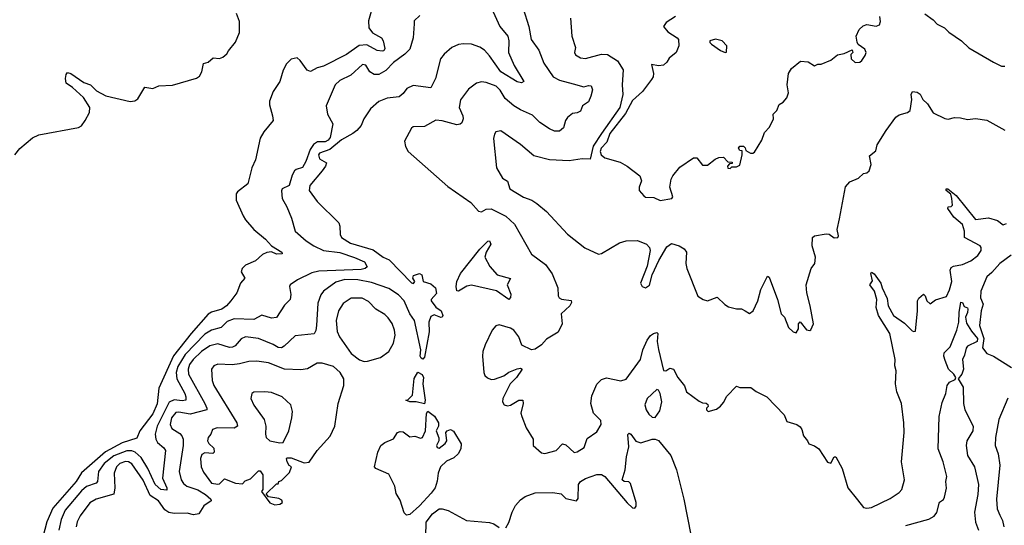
# Model space of a CAD drawing. Extents: x 1245515 to 1420776, y 606314 to 671314.
# Tile 160 of 256: x 1326885 to 1332942, y 640105 to 643216. Entities that reach past the tile are written whole.
import ezdxf

# ---------------------------------------------------------------- set-up
doc = ezdxf.new("R2010")
doc.units = 0

msp = doc.modelspace()

# ---------------------------------------------------------------- linework, layer by layer
at = {"layer": '0CON10XD'}
for points in [[(1329062.5, 643315), (1329030.5, 643209.5), (1329033.4, 643165), (1329055.2, 643135.2), (1329110, 643105), (1329121.1, 643085), (1329132.2, 643037.8), (1329125.8, 643025), (1329115, 643021.5), (1329085, 643026.4), (1329020.7, 643060.7)], [(1329982.1, 643285), (1330016.5, 643175), (1330031.1, 643095), (1330078, 643028), (1330108.3, 642948.3), (1330166.9, 642865), (1330205, 642844), (1330289.1, 642820.9), (1330355, 642802.5), (1330385, 642811.9), (1330399.8, 642809.8), (1330409.4, 642785), (1330399.2, 642745), (1330385, 642711.2), (1330348, 642685), (1330335, 642653.8), (1330315, 642642.5), (1330285, 642638), (1330255, 642613.8), (1330242.9, 642595), (1330230.2, 642549.8), (1330205, 642530), (1330175, 642530.5), (1330145, 642543.5), (1330085, 642583.1), (1330038.6, 642628.6), (1329965, 642660.5), (1329925, 642685.4), (1329871.7, 642731.7), (1329841.5, 642781.5), (1329816.8, 642806.8), (1329755, 642829.1), (1329725, 642832.9), (1329695, 642825.6), (1329645, 642788.6), (1329597.3, 642722.7), (1329588.5, 642675), (1329610.5, 642625), (1329613.3, 642605), (1329605, 642581.2), (1329595, 642572.5), (1329575, 642569.4), (1329484.4, 642594.4), (1329445, 642597.1), (1329375, 642558.1), (1329305, 642556.2), (1329295, 642547.5), (1329251.8, 642468.2), (1329257.7, 642435), (1329274.7, 642404.7), (1329519.4, 642189.4), (1329661.3, 642091.3), (1329706.9, 642036.9), (1329725, 642033.1), (1329755, 642050), (1329785, 642052.4), (1329875, 642006.6), (1329927.9, 641957.9), (1330033.6, 641773.6), (1330120.5, 641710.5), (1330161.2, 641651.2), (1330194.6, 641565), (1330197.4, 641517.4), (1330204.4, 641505), (1330217.1, 641497.1), (1330277.2, 641487.2), (1330280, 641475), (1330268.5, 641455), (1330216.3, 641405), (1330222.3, 641345), (1330197, 641293), (1330125, 641250.8), (1330095, 641216), (1330055, 641188), (1330033.6, 641183.6), (1329975, 641214), (1329955, 641263.8), (1329924, 641305), (1329905, 641317.5), (1329835, 641339.2), (1329815, 641331.2), (1329792, 641305), (1329748.8, 641215), (1329734, 641175), (1329732, 641145), (1329740, 641045), (1329746.4, 641026.4), (1329762.7, 641012.7), (1329785, 641002), (1329805, 641003.1), (1329863.8, 641025), (1329895, 641046.9), (1329945, 641068), (1329965, 641072.5), (1329976.2, 641066.2), (1329940.6, 641015), (1329902.7, 640975), (1329858, 640885), (1329854.3, 640865), (1329865, 640846.2), (1329885, 640839.2), (1329905, 640844.5), (1329955, 640874.2), (1329980, 640875), (1329982.9, 640855), (1329968, 640795), (1329974.3, 640774.3), (1330000, 640705), (1330044.2, 640635), (1330043.8, 640595), (1330095, 640550), (1330115, 640545.6), (1330185.3, 640564.7), (1330225, 640605.7), (1330245, 640599.1), (1330295, 640552.7), (1330315, 640557.5), (1330357.4, 640582.6), (1330375, 640638), (1330435, 640680), (1330462.5, 640725), (1330459.8, 640749.8), (1330414.5, 640794.5), (1330399.2, 640855), (1330405, 640902), (1330435, 640973.8), (1330465, 641001.2), (1330495, 641011.2), (1330583.1, 640993.1), (1330616.7, 641003.3), (1330703.5, 641125), (1330718.4, 641185), (1330745, 641244.3), (1330765, 641271.8), (1330784.5, 641285), (1330805, 641291.1), (1330811.1, 641285), (1330805.9, 641235), (1330813.8, 641186.2), (1330845, 641057.5), (1330860, 641055), (1330885, 641072.5), (1330906.4, 641066.4), (1330933.9, 641013.9), (1330973.6, 640963.6), (1330986.7, 640925), (1331065, 640867.5), (1331085, 640857.5), (1331107, 640857), (1331118.3, 640848.3), (1331120, 640835), (1331110, 640825), (1331110, 640815), (1331120, 640805), (1331171.7, 640818.3), (1331195, 640837.5), (1331215, 640860), (1331235, 640900), (1331295, 640960), (1331315, 640952.5), (1331381.7, 640951.7), (1331415, 640927.5), (1331480, 640895), (1331586.7, 640785), (1331603, 640743), (1331665, 640725.6), (1331685, 640711.2), (1331695.8, 640695), (1331706, 640655), (1331731.2, 640625), (1331740, 640605), (1331773.6, 640593.6), (1331800, 640575), (1331855, 640493.3), (1331875, 640487.5), (1331894.3, 640525.7), (1331905.8, 640525), (1331945, 640453.8), (1331978.5, 640335), (1332038.3, 640261.7), (1332075, 640214), (1332095, 640210), (1332125, 640214.3), (1332239.7, 640270.3), (1332294.3, 640305.7), (1332311.2, 640325), (1332327.8, 640385), (1332308.5, 640495), (1332326.4, 640675), (1332323.8, 640735), (1332309.1, 640855), (1332280.6, 640925), (1332271.4, 640975), (1332276.2, 641055), (1332268.8, 641085), (1332271.2, 641125), (1332237.9, 641285), (1332168.3, 641395), (1332153.8, 641445), (1332156.5, 641495), (1332144, 641545), (1332114.1, 641585), (1332130.9, 641609.1), (1332120, 641655), (1332125, 641663.1), (1332141.5, 641651.5), (1332182.8, 641595), (1332189.5, 641565), (1332221, 641501), (1332227.4, 641455), (1332260.9, 641395), (1332328.7, 641348.7), (1332375, 641300.8), (1332385, 641296.2), (1332395, 641300), (1332408.5, 641425), (1332408.1, 641485), (1332415, 641503.3), (1332445, 641527.5), (1332455, 641517.5), (1332466, 641486), (1332485, 641467.5), (1332518.3, 641491.7), (1332585, 641513.3), (1332605, 641553.3), (1332618, 641605), (1332609.1, 641675), (1332615, 641691.1), (1332629.8, 641700.2), (1332685, 641709.3), (1332735, 641732.2), (1332779.4, 641765), (1332799.6, 641795), (1332799.5, 641815), (1332792.8, 641825), (1332697.1, 641875), (1332696.7, 641915), (1332684.3, 641955), (1332630.5, 642000.5), (1332594.7, 642055), (1332596.1, 642063.9), (1332615, 642065.9), (1332623.1, 642075), (1332618.7, 642115), (1332611.9, 642141.9), (1332584, 642165), (1332583.3, 642175), (1332595, 642174.3), (1332645, 642134.7), (1332765, 641986), (1332845, 641996.8), (1332900.1, 641980.1), (1332935, 641953.8), (1332955, 641961.9)], [(1326855.3, 642385), (1326886.2, 642423.9), (1326965, 642488), (1327003, 642507), (1327246.8, 642553.2), (1327265, 642562.9), (1327288.2, 642595), (1327314.6, 642645), (1327317.1, 642675), (1327277.1, 642737.1), (1327209.6, 642799.6), (1327172, 642825), (1327166.2, 642855), (1327171.2, 642878.8), (1327180, 642890), (1327200, 642885), (1327280.3, 642830.3), (1327320, 642815), (1327358.3, 642778.3), (1327415, 642747.1), (1327565, 642713.3), (1327593.4, 642716.6), (1327612.1, 642727.9), (1327655, 642800.5), (1327705, 642791.9), (1327741.8, 642808.2), (1327825, 642814), (1327973.8, 642856.1), (1327991.1, 642868.9), (1328006.5, 642895), (1328015, 642945.8), (1328045.4, 642954.6), (1328075, 642981.2), (1328115, 642977.1), (1328135.8, 642985), (1328159.2, 643005), (1328168.8, 643025), (1328212.4, 643077.6), (1328236.8, 643136.8), (1328237.5, 643205), (1328220, 643255)], [(1329796.7, 643265), (1329837.8, 643175), (1329887, 643115), (1329894.4, 643085), (1329891.9, 643015), (1329926, 642935), (1329986.7, 642835), (1329972, 642828), (1329945, 642833.1), (1329844.9, 642894.9), (1329775, 642993.8), (1329745, 643028.5), (1329715, 643046.5), (1329665, 643064.3), (1329615, 643068.1), (1329585, 643062.9), (1329543.8, 643045), (1329496.4, 643003.6), (1329474.3, 642975), (1329442.5, 642855), (1329415, 642797.5), (1329305, 642811.2), (1329266.9, 642793.1), (1329245, 642762.5), (1329218.9, 642741.1), (1329146.3, 642733.7), (1329095, 642712.9), (1329042.8, 642667.2), (1329001.4, 642605), (1328986.2, 642565), (1328959.7, 642535), (1328935.1, 642514.9), (1328865, 642475.8), (1328792.2, 642417.8), (1328729.2, 642395), (1328723.4, 642385), (1328730.2, 642360.2), (1328772, 642335), (1328766, 642315), (1328745.7, 642285), (1328670, 642195), (1328666.1, 642165), (1328715, 642097), (1328847.7, 641965), (1328854.4, 641945), (1328855.6, 641895), (1328865.5, 641875), (1328920.5, 641840.5), (1329059.3, 641799.3), (1329120.5, 641755), (1329157.2, 641737.2), (1329295, 641596.2), (1329308, 641592), (1329316.7, 641605), (1329304.2, 641625), (1329308.3, 641641.7), (1329345, 641653.8), (1329358, 641645), (1329366.7, 641605), (1329415, 641591.5), (1329442.4, 641565), (1329449.9, 641530.1), (1329416.2, 641495), (1329417.1, 641485), (1329445, 641447.8), (1329477.5, 641425), (1329487.5, 641395), (1329483.9, 641386.1), (1329475, 641384.3), (1329435, 641400.6), (1329415, 641389.2), (1329401.1, 641355), (1329404.4, 641295), (1329375, 641140), (1329365, 641127.5), (1329355, 641133.3), (1329348.8, 641145), (1329352.5, 641185), (1329314, 641365), (1329285, 641406.4), (1329249.4, 641485), (1329215, 641523.7), (1329155, 641561.8), (1329048.8, 641598.8), (1328965.8, 641615.8), (1328885, 641616.6), (1328830.2, 641599.8), (1328755, 641546.4), (1328736.8, 641523.2), (1328719.2, 641470.8), (1328711.8, 641335), (1328706.8, 641303.2), (1328696.2, 641283.8), (1328579.9, 641270.1), (1328513, 641207), (1328495, 641197.1), (1328475, 641198.2), (1328445, 641216.6), (1328355, 641254.1), (1328275, 641264.6), (1328247.6, 641252.4), (1328210.8, 641209.3), (1328195, 641200), (1328175, 641199.7), (1328105, 641220.7), (1328055, 641208.6), (1328004.7, 641175), (1327952.5, 641125), (1327930, 641095), (1327920.8, 641065), (1327923, 641035), (1328023.8, 640855), (1328036.8, 640825), (1328035.6, 640815), (1327935, 640788.3), (1327865, 640801.8), (1327845, 640798), (1327819.7, 640765), (1327811.8, 640725), (1327821.1, 640701.1), (1327869.6, 640669.6), (1327883.5, 640655), (1327891.2, 640635), (1327891.6, 640595), (1327865.9, 640435), (1327877.8, 640385), (1327892.5, 640362.5), (1327914.5, 640345), (1327981.9, 640321.9), (1328028.1, 640295), (1328061.1, 640265), (1328062.9, 640255), (1328018.8, 640225), (1327987.5, 640175), (1327955, 640168.9), (1327915, 640178.9), (1327835, 640178), (1327803.7, 640183.7), (1327778.9, 640198.9), (1327738.8, 640255), (1327688.5, 640288.5), (1327645, 640382.2), (1327575, 640483.3), (1327555, 640494.8), (1327536.9, 640496.9), (1327501.3, 640485), (1327481.6, 640465), (1327465.8, 640425), (1327470.6, 640335), (1327464.1, 640295.9), (1327355, 640265.3), (1327317.2, 640242.8), (1327256.9, 640163.1), (1327239.4, 640125), (1327233.7, 640095)], [(1329347.5, 643242.5), (1329311.5, 643208.5), (1329310.8, 643190.8), (1329306.4, 643105), (1329284.5, 643035), (1329255, 643002.9), (1329185, 642952.7), (1329136.7, 642903.3), (1329095, 642879.2), (1329065, 642879.1), (1329039.6, 642895), (1329015, 642935.6), (1328995, 642939.5), (1328921.9, 642875), (1328855, 642841.5), (1328825.6, 642815), (1328770, 642685), (1328778.8, 642635), (1328812.3, 642575), (1328795, 642491.1), (1328783.2, 642475), (1328765, 642465.3), (1328716.5, 642463.5), (1328692, 642448), (1328672.1, 642417.9), (1328645, 642342.7), (1328625, 642306.7), (1328586, 642294), (1328575.6, 642285), (1328560.7, 642259.3), (1328541.9, 642195), (1328500.8, 642175), (1328496.5, 642163.5), (1328500.5, 642115), (1328527.9, 642065), (1328558, 641995), (1328579.4, 641915), (1328646.5, 641855), (1328694.5, 641824.5), (1328755, 641796.6), (1328855, 641782.6), (1328945, 641753.1), (1329005.4, 641725.4), (1329022.3, 641695), (1329011.4, 641685), (1328985, 641679.5), (1328725, 641669.2), (1328682.2, 641657.8), (1328594.5, 641615.5), (1328548.8, 641585), (1328544, 641575), (1328553.3, 641525), (1328550, 641495), (1328515, 641460), (1328465, 641384), (1328435, 641379.4), (1328375, 641396.7), (1328325, 641370.4), (1328204.8, 641375.2), (1328161.7, 641358.3), (1328125, 641322), (1328065, 641305.2), (1328025, 641280.2), (1327902.8, 641155), (1327858.8, 641081.2), (1327848.4, 641045), (1327851.7, 641005), (1327900.5, 640915), (1327907.6, 640895), (1327906.5, 640875), (1327885, 640870), (1327835, 640877), (1327805, 640863.1), (1327731.5, 640715), (1327719.3, 640665), (1327723.2, 640635), (1327732.9, 640615), (1327772.2, 640582.2), (1327781.9, 640565), (1327764.8, 640395), (1327791.3, 640335), (1327790, 640320), (1327752.9, 640325), (1327718.3, 640355), (1327672.7, 640455), (1327632.1, 640522.1)], [(1330273.5, 643225), (1330281.1, 643115), (1330304, 643045), (1330298, 643015), (1330305, 642998.8), (1330335, 642981.9), (1330365, 642977.8), (1330465, 643004.2), (1330500.9, 643000.9), (1330563, 642963), (1330597.6, 642907.6), (1330590.9, 642815), (1330594.6, 642755), (1330576.6, 642675), (1330464.7, 642515.3), (1330412.4, 642437.6), (1330395, 642358.1), (1330345, 642359.2), (1330265, 642346.9), (1330145, 642353.6), (1330048.8, 642378.8), (1329965, 642448.6), (1329845, 642532.5), (1329814.3, 642525.7), (1329805, 642512.5), (1329799.2, 642485), (1329819.2, 642305), (1329855, 642240), (1329885, 642222.5), (1329899.2, 642175), (1329985, 642123.6), (1330035, 642104.4), (1330065.3, 642085.3), (1330125.3, 642035.3), (1330255, 641896.2), (1330362.4, 641812.4), (1330445, 641772.5), (1330465, 641776.7), (1330575, 641842.7), (1330615, 641855.4), (1330685, 641856.9), (1330740, 641835), (1330758.8, 641815), (1330764, 641795), (1330745, 641700), (1330704, 641595), (1330714, 641574), (1330735, 641566), (1330758.6, 641581.4), (1330776.2, 641645), (1330817.5, 641735), (1330865, 641819.2), (1330895, 641838.2), (1330942, 641825), (1330973.1, 641805), (1330986.4, 641785), (1330983.4, 641716.6), (1330988.9, 641685), (1331057.5, 641515), (1331088.8, 641495), (1331115, 641486.5), (1331175, 641507.5), (1331222.7, 641462.7), (1331245, 641450), (1331295, 641436.7), (1331325, 641436.7), (1331347.5, 641425), (1331375, 641408.8), (1331396.7, 641425), (1331426.2, 641485), (1331444.1, 641555.9), (1331485, 641636.7), (1331495, 641632.5), (1331546.5, 641495), (1331568.8, 641405), (1331588.8, 641385), (1331615, 641322.5), (1331642.5, 641295), (1331661.7, 641288.3), (1331676.4, 641313.6), (1331676.7, 641345), (1331685, 641356.2), (1331725, 641306.7), (1331745, 641303.3), (1331751.7, 641308.3), (1331768.8, 641345), (1331748.1, 641455), (1331726, 641535), (1331722, 641585), (1331753.3, 641685), (1331776.7, 641715), (1331780, 641755), (1331760, 641825), (1331762, 641875), (1331773.3, 641886.7), (1331845, 641899.2), (1331865, 641897.1), (1331895, 641874.5), (1331917.5, 641875), (1331922.5, 641885), (1331913.6, 641925), (1331928.8, 641991.2), (1331965, 642187.5), (1331991.7, 642218.3), (1332045, 642240), (1332075, 642270), (1332097, 642273), (1332110, 642285), (1332122.5, 642325), (1332112.3, 642377.7), (1332150.7, 642409.3), (1332160, 642445), (1332214.7, 642535), (1332275, 642616.9), (1332295, 642629.7), (1332346.2, 642643.8), (1332362.8, 642657.2), (1332372.5, 642725), (1332369.2, 642755), (1332376.4, 642773.6), (1332405, 642770.8), (1332425, 642757.5), (1332440.6, 642725), (1332468.8, 642698.8), (1332505, 642642.9), (1332575, 642607.9), (1332596.2, 642603.8), (1332635, 642613.1), (1332672.1, 642612.1), (1332715, 642600.8), (1332765, 642607.5), (1332835, 642597.5), (1332945, 642537.1)], [(1330920, 643235), (1330862.1, 643197.9), (1330846, 643175), (1330871.2, 643141.2), (1330930, 643105), (1330936.7, 643095), (1330940, 643055), (1330923.8, 643015), (1330880.7, 642979.3), (1330866.2, 642955), (1330845, 642936.7), (1330815, 642932), (1330770.7, 642939.3), (1330784.6, 642885), (1330782.7, 642865), (1330771.9, 642848.1), (1330716.4, 642773.6), (1330655, 642717.9), (1330611.8, 642638.2), (1330515, 642515.8), (1330497.6, 642462.4), (1330461.9, 642425), (1330456.1, 642405), (1330462.7, 642385), (1330483.8, 642365), (1330579.2, 642339.2), (1330622.2, 642315), (1330700, 642255), (1330710, 642225), (1330696.7, 642185), (1330696.7, 642165), (1330725, 642131.2), (1330735, 642124.2), (1330785, 642122.5), (1330825, 642104.2), (1330897.5, 642115), (1330903.3, 642125), (1330883.3, 642185), (1330892.5, 642235), (1330902.5, 642255), (1330945, 642308.8), (1331030, 642365), (1331050, 642365), (1331085, 642320), (1331115, 642320), (1331163.3, 642356.7), (1331185, 642367.5), (1331215, 642370), (1331241.7, 642341.7), (1331268.3, 642338.3), (1331268.3, 642331.7), (1331251.7, 642328.3), (1331240, 642315), (1331241.7, 642301.7), (1331255, 642300), (1331265, 642310), (1331295, 642310), (1331315, 642320), (1331330, 642385), (1331328.3, 642408.3), (1331315, 642410), (1331307.5, 642425), (1331315, 642437.5), (1331337, 642437), (1331348.3, 642428.3), (1331351.7, 642411.7), (1331380, 642395), (1331395, 642393.8), (1331405, 642400), (1331451.2, 642475), (1331467.5, 642522.5), (1331496.7, 642555), (1331522.5, 642605), (1331520, 642635), (1331542.5, 642657.5), (1331557.5, 642695), (1331581.2, 642708.8), (1331603.3, 642735), (1331613.6, 642766.4), (1331606.2, 642815), (1331614.2, 642885.8), (1331633.6, 642916.4), (1331688.3, 642961.7), (1331735, 642956.7), (1331775, 642932.5), (1331795, 642942.5), (1331815, 642942.5), (1331875, 642966.2), (1331915, 643000), (1331957.5, 643007.5), (1332005, 643030), (1332010, 643015), (1331998.3, 643001.7), (1332000, 642975), (1332025, 642952), (1332052.5, 642955), (1332065.9, 642964.1), (1332086.7, 642995), (1332091.2, 643015), (1332083.3, 643035), (1332043.3, 643063.3), (1332037.3, 643077.3), (1332030.9, 643115), (1332048.2, 643155), (1332072.9, 643177.1), (1332095, 643186.3), (1332154, 643176), (1332173.3, 643185), (1332179.2, 643205), (1332175.7, 643235)], [(1332452.6, 643252.6), (1332503.5, 643215), (1332528.4, 643188.4), (1332574.6, 643165), (1332600.1, 643140.1), (1332678.9, 643085), (1332723.2, 643043.2), (1332875, 642954.1), (1332925, 642930.5), (1332945, 642929.2)], [(1329020.7, 643060.7), (1328973.1, 643056.9), (1328895, 643001.2), (1328755, 642930.5), (1328715, 642919.1), (1328675, 642897.9), (1328653.1, 642905), (1328610.9, 642965), (1328591.7, 642981.7), (1328555, 642972.9), (1328526.4, 642945), (1328506.2, 642905), (1328484.6, 642835), (1328444.1, 642775), (1328422.5, 642715), (1328421.9, 642691.9), (1328441.3, 642625), (1328443.8, 642595), (1328387.1, 642525), (1328365, 642486.2), (1328336.2, 642353.8), (1328312.9, 642305), (1328288.6, 642205), (1328225, 642157.1), (1328216.9, 642145), (1328216.7, 642105), (1328259.9, 642009.9), (1328274.2, 641984.3), (1328325.3, 641925.3), (1328397.8, 641865), (1328435, 641824), (1328497.5, 641785), (1328500, 641775), (1328465, 641772.2), (1328435, 641788), (1328405, 641783.3), (1328379.4, 641770.6), (1328335, 641732.6), (1328273.6, 641705), (1328253.1, 641685), (1328247.5, 641665), (1328270, 641625), (1328244.2, 641595), (1328221.8, 641535), (1328184.5, 641485), (1328157.7, 641455), (1328129.5, 641435), (1328065, 641416.6), (1328045, 641402.9), (1327940.5, 641285), (1327831.6, 641148.4), (1327741.2, 640948.8), (1327731.5, 640851.5), (1327705, 640791.3), (1327624.2, 640685.8), (1327605, 640641.2), (1327515, 640612.3), (1327412.5, 640557.5), (1327265, 640426.6), (1327232.5, 640375), (1327089.9, 640210.1), (1327053.1, 640125), (1327027.9, 640032.1)], [(1331225, 643013.8), (1331233, 643017), (1331234.2, 643054.2), (1331205.4, 643085.4), (1331165, 643095.6), (1331130, 643085), (1331130, 643075), (1331140, 643065), (1331195, 643026.5), (1331225, 643013.8)], [(1329895, 641494.3), (1329817.7, 641547.7), (1329665, 641582.9), (1329635.7, 641575.7), (1329585, 641545.6), (1329575, 641548), (1329570, 641575), (1329574, 641605), (1329597.6, 641655), (1329715, 641804.6), (1329765, 641852.7), (1329775.5, 641855.5), (1329782.3, 641835), (1329754.7, 641785), (1329746.9, 641755), (1329776.8, 641696.8), (1329822, 641645), (1329903.3, 641623.3), (1329883.6, 641585), (1329906.1, 641526.1), (1329904.4, 641505.6), (1329895, 641494.3)], [(1332983.9, 641766.1), (1332913.8, 641715), (1332865, 641659.4), (1332835, 641633.2), (1332796.5, 641545), (1332795.4, 641505), (1332811.1, 641465), (1332798.5, 641425), (1332789.5, 641335), (1332816.4, 641255), (1332807.2, 641197.3), (1332835, 641162.5), (1332875.7, 641145), (1332985.8, 641075)], [(1329005, 641113.5), (1329025, 641114.5), (1329105, 641137.5), (1329155.9, 641174.1), (1329183.8, 641225), (1329194, 641275), (1329190.7, 641305), (1329175.7, 641345.7), (1329151.3, 641381.3), (1329130.8, 641400.8), (1329075.3, 641435.3), (1329031.1, 641481.1), (1328991.5, 641501.5), (1328925, 641501.5), (1328875, 641468.9), (1328847.1, 641425), (1328832.5, 641365), (1328837.3, 641297.3), (1328851.5, 641265), (1328925, 641162.2), (1328975, 641122.5), (1329005, 641113.5)], [(1332335.8, 640104.2), (1332476.9, 640143.1), (1332509.9, 640160.1), (1332526.6, 640183.4), (1332543, 640247), (1332567, 640263), (1332573.1, 640276.9), (1332586.8, 640333.2), (1332582.6, 640375), (1332587.8, 640405), (1332564.7, 640495), (1332535.7, 640575), (1332540, 640775), (1332558.8, 640861.2), (1332582.4, 640915), (1332590.4, 640965), (1332605.3, 640984.7), (1332638.6, 641001.4), (1332643.5, 641015), (1332632.1, 641035), (1332599.1, 641065), (1332578.4, 641118.4), (1332570.6, 641145), (1332572, 641165), (1332607.6, 641202.4), (1332650.6, 641305), (1332662.4, 641355), (1332663.6, 641415), (1332675, 641477.1), (1332685, 641476), (1332695, 641451.2), (1332715, 641443.3), (1332718.1, 641435), (1332716.2, 641415), (1332702.9, 641385), (1332709.4, 641349.4), (1332739, 641299), (1332777.5, 641255), (1332775, 641234.9), (1332715, 641206.1), (1332706.2, 641195), (1332697.7, 641152.3), (1332684.6, 641125), (1332691.1, 641065), (1332679.6, 641035), (1332658.1, 641005), (1332689.1, 640955), (1332691.1, 640855), (1332698.7, 640815), (1332749.7, 640715), (1332747.8, 640685), (1332710.3, 640625), (1332707.4, 640595), (1332714.6, 640535), (1332757.5, 640465), (1332775, 640392.5), (1332781.9, 640355), (1332779.3, 640295), (1332757.4, 640185), (1332764.5, 640124.5), (1332782.9, 640075)], [(1328455, 640230), (1328485, 640233.8), (1328502.5, 640245), (1328498.3, 640258.3), (1328479.2, 640269.2), (1328415, 640280), (1328401.7, 640298.3), (1328465, 640360), (1328475, 640360), (1328480, 640375), (1328495, 640380), (1328545, 640430), (1328557.5, 640465), (1328543.6, 640473.6), (1328530, 640495), (1328526.7, 640515), (1328530.8, 640519.2), (1328555, 640520), (1328635, 640489.1), (1328665, 640493.3), (1328715, 640564.3), (1328795, 640653.1), (1328822.9, 640715), (1328844.5, 640855), (1328880, 640965), (1328878.5, 641005), (1328857.3, 641045), (1328815, 641082.7), (1328745, 641101.8), (1328715, 641101.9), (1328655, 641066.9), (1328615, 641062.1), (1328515, 641065.4), (1328415, 641105.4), (1328344, 641114), (1328295, 641112.7), (1328238.2, 641098.2), (1328193.1, 641093.1), (1328103.7, 641096.3), (1328080, 641085), (1328064.4, 641065), (1328068.9, 640995), (1328078.9, 640965), (1328220.7, 640735), (1328225.4, 640715), (1328205, 640702.7), (1328100, 640705), (1328070.8, 640695), (1328060.8, 640665), (1328045, 640644), (1328041.6, 640625), (1328049, 640609), (1328078.6, 640578.6), (1328082, 640555), (1328074.1, 640545.9), (1328025, 640550), (1328005, 640539.4), (1327997.5, 640515), (1328001.4, 640465), (1328015, 640432.5), (1328065, 640363.3), (1328105, 640357.5), (1328115, 640360), (1328145, 640390), (1328213, 640363), (1328255, 640360), (1328271.7, 640378.3), (1328305, 640390), (1328355, 640440), (1328365, 640440), (1328380, 640415), (1328380, 640325), (1328373, 640313), (1328425, 640242.9), (1328455, 640230)], [(1329375, 640852.5), (1329325, 640864.2), (1329285, 640863.8), (1329260, 640875), (1329272.5, 640877.5), (1329302, 640905), (1329312.7, 641007.3), (1329333.6, 641046.4), (1329361.7, 641031.7), (1329370, 641015), (1329364.1, 640975.9), (1329378.8, 640875), (1329375, 640852.5)], [(1328485, 640611.1), (1328505, 640614.2), (1328540, 640685), (1328559.4, 640765), (1328564.3, 640805), (1328554, 640845), (1328500, 640895), (1328435, 640921.4), (1328393.4, 640926.6), (1328325, 640923.8), (1328314, 640915), (1328307.5, 640885), (1328325, 640844), (1328390, 640755), (1328399.4, 640715), (1328396.9, 640665), (1328402.3, 640645), (1328425, 640624.4), (1328485, 640611.1)], [(1330795, 640767.6), (1330821.9, 640808.1), (1330834.2, 640865), (1330825, 640916.7), (1330815, 640936.7), (1330805, 640940), (1330745.6, 640884.4), (1330731.1, 640845), (1330738.5, 640815), (1330755, 640789.4), (1330775, 640770), (1330795, 640767.6)], [(1332962.8, 640887.2), (1332908.9, 640755), (1332887.8, 640645), (1332886.1, 640595), (1332903.8, 640543.8), (1332914.5, 640475), (1332893.2, 640265), (1332898.5, 640205), (1332915, 640166), (1332931.1, 640135), (1332939.4, 640095)], [(1329265, 640166.8), (1329251.2, 640181.2), (1329225, 640258.8), (1329200.7, 640300.7), (1329191.9, 640345), (1329155, 640420), (1329076.7, 640455), (1329068.8, 640465), (1329088, 640555), (1329105.8, 640595), (1329131.2, 640615), (1329184.1, 640635.9), (1329210, 640675), (1329225, 640682.5), (1329245, 640680), (1329285, 640650), (1329315, 640653.8), (1329351.7, 640641.7), (1329362.5, 640645), (1329380.8, 640685), (1329386.7, 640793.3), (1329395, 640807.5), (1329436.6, 640776.6), (1329462, 640735), (1329461.2, 640715), (1329446.7, 640685), (1329463, 640643), (1329463.3, 640625), (1329450, 640595), (1329454.1, 640584.1), (1329465, 640580), (1329503, 640607), (1329513.3, 640625), (1329507.5, 640675), (1329515, 640686.7), (1329535, 640693.3), (1329553.6, 640683.6), (1329601.2, 640605), (1329599.2, 640575), (1329582.9, 640545), (1329555, 640520), (1329511.4, 640498.6), (1329474.5, 640465), (1329460.4, 640425), (1329453.8, 640376.2), (1329440, 640335), (1329416.8, 640303.2), (1329345, 640224.1), (1329285, 640171), (1329265, 640166.8)], [(1329875, 640090), (1329895, 640121.4), (1329914.2, 640185), (1329934.1, 640225.9), (1329965, 640261.2), (1329995, 640282.5), (1330055, 640304.4), (1330164, 640306), (1330215, 640298.8), (1330245, 640268.8), (1330310, 640255), (1330320, 640270), (1330322.8, 640355), (1330334.1, 640375), (1330365, 640393.1), (1330435, 640416.9), (1330465, 640418.2), (1330484.5, 640405), (1330622, 640242), (1330655, 640212.7), (1330669.8, 640210.2), (1330677.2, 640222.8), (1330676.7, 640245), (1330642.1, 640362.1), (1330632.2, 640372.2), (1330603.3, 640375), (1330590.6, 640385), (1330608.9, 640445), (1330617.3, 640525), (1330632.7, 640587.3), (1330625.8, 640664.2), (1330635, 640672), (1330645, 640666.2), (1330675, 640623.3), (1330705, 640612.5), (1330776.1, 640633.9), (1330795, 640634.2), (1330815, 640625.6), (1330890.5, 640535), (1330925, 640445.6), (1330971, 640265), (1331012.8, 640045)], [(1327632.1, 640522.1), (1327595, 640555.5), (1327575, 640562.3), (1327545, 640562), (1327465, 640531.8), (1327404.4, 640485), (1327370.2, 640435), (1327365, 640374.4), (1327355.2, 640364.8), (1327296.3, 640343.7), (1327265, 640317.6), (1327165, 640196.9), (1327139.9, 640140.1), (1327125.3, 640075)], [(1329384.1, 640035), (1329386, 640124), (1329425, 640174.4), (1329465, 640205.3), (1329485, 640206.2), (1329520.9, 640195), (1329634.6, 640135), (1329775, 640121.3), (1329802.7, 640112.7), (1329835, 640091.2)]]:
    msp.add_lwpolyline(points, dxfattribs=at)

doc.saveas('drawing.dxf')
